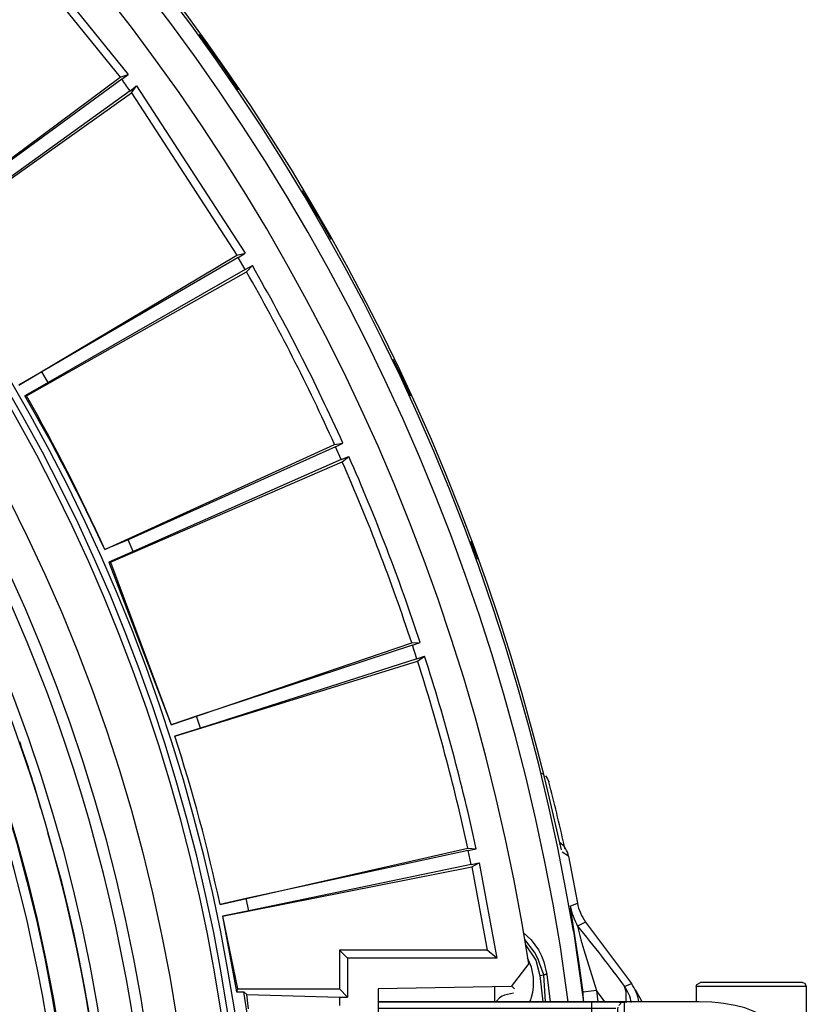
# Model space of a CAD drawing. Header units: millimetres. Extents: x -563 to -60, y -163 to 550.
# Tile 37 of 40: x -171 to -111, y 73 to 149. Entities that reach past the tile are written whole.
import ezdxf

# ---------------------------------------------------------------- set-up
doc = ezdxf.new("R2010")
doc.units = ezdxf.units.MM

# ---------------------------------------------------------------- blocks, each defined once
blk = doc.blocks.new('Rueckteil__9', base_point=(-447.893, -152.204))
at = {"color": 7, "linetype": 'Continuous'}
for p, q in [((-157.48, 147.836), (-155.878, 145.687)), ((-157.48, 147.836), (-156.054, 145.92)), ((-156.054, 145.92), (-155.878, 145.687)), ((-155.878, 145.687), (-154.432, 143.568)), ((-155.878, 145.687), (-154.432, 143.568)), ((-149.515, 135.756), (-148.194, 133.627)), ((-149.515, 135.756), (-148.359, 133.889)), ((-148.359, 133.889), (-148.194, 133.627)), ((-148.194, 133.627), (-147.3, 132.039)), ((-148.194, 133.627), (-147.3, 132.039)), ((-142.513, 122.758), (-141.591, 120.942)), ((-142.513, 122.758), (-141.741, 121.233)), ((-141.741, 121.233), (-141.591, 120.942)), ((-141.591, 120.942), (-141.131, 119.931)), ((-141.591, 120.942), (-141.131, 119.931)), ((-136.516, 108.714), (-136.119, 107.731)), ((-136.461, 108.572), (-136.25, 108.049)), ((-136.25, 108.049), (-136.119, 107.731)), ((-136.119, 107.731), (-135.977, 107.333)), ((-136.119, 107.731), (-135.977, 107.333))]:
    blk.add_line(p, q, dxfattribs=at)
blk = doc.blocks.new('Rueckteil-kpl___10', base_point=(-447.893, -152.204))
blk.add_blockref('Rueckteil__9', (-447.893, -152.204))
blk = doc.blocks.new('Griff__11', base_point=(-456.964, 29.225))
at = {"color": 7, "linetype": 'Continuous'}
for p, q in [((-131.053, 90.812), (-130.855, 90.705)), ((-130.725, 90.597), (-130.556, 90.378)), ((-130.556, 90.378), (-130.453, 90.128)), ((-129.24, 85.114), (-129.276, 85.281)), ((-129.204, 84.929), (-129.24, 85.114)), ((-123.804, 74.077), (-123.659, 73.883)), ((-123.659, 73.883), (-123.294, 73.24))]:
    blk.add_line(p, q, dxfattribs=at)
at = {"color": 1, "linetype": 'Continuous'}
blk.add_line((-129.276, 85.281), (-129.568, 85.326), dxfattribs=at)
at = {"color": 7, "linetype": 'Continuous'}
blk.add_open_spline([(-129.276, 85.281), (-129.464, 86.096), (-129.838, 87.716), (-130.249, 89.327), (-130.453, 90.128)], degree=3, knots=[0, 0, 0, 0, 2.509423, 4.9881, 4.9881, 4.9881, 4.9881], dxfattribs=at)
blk = doc.blocks.new('Stufenlinse__18', base_point=(-427.129, -85.347))
at = {"color": 1, "linetype": 'Continuous'}
for p, q in [((-169.67, 88.069), (-170.143, 89.734)), ((-168.06, 82.411), (-169.14, 86.207))]:
    blk.add_line(p, q, dxfattribs=at)
at = {"color": 7, "linetype": 'Continuous'}
blk.add_circle((-290.129, 51.653), 132.472, dxfattribs=at)
at = {"color": 1, "linetype": 'Continuous'}
for radius in [123.328, 123.263]:
    blk.add_circle((-290.129, 51.653), radius, dxfattribs=at)
for centre, radius, start, end in [((-290.129, 51.653), 130.01, 315, 135), ((-290.129, 51.653), 130.01, 315, 135), ((-290.129, 51.653), 126.604, 315, 135), ((-290.129, 51.653), 126.604, 315, 135), ((-290.106, 51.63), 119.955, 315, 135), ((-290.129, 51.653), 119.227, 315, 135), ((-290.129, 51.653), 125.852, 315, 68.47826), ((-290.129, 51.653), 129.164, 225, 45), ((-290.129, 51.653), 129.164, 225, 45), ((-290.129, 51.653), 135.963, 318.91164, 41.08836), ((-290.129, 51.653), 136.456, 318.91164, 41.08836), ((-290.129, 51.653), 122.572, 225, 45), ((-290.129, 51.653), 122.572, 225, 45), ((-290.129, 51.675), 119.243, 314.99224, 44.99224), ((-290.129, 51.652), 125.884, 17.60876, 19.28578), ((-290.12, 51.684), 125.868, 314.9869, 14.12976)]:
    blk.add_arc(centre, radius, start, end, dxfattribs=at)
at = {"color": 7, "linetype": 'Continuous'}
blk.add_arc((-290.129, 51.653), 137, 319.00569, 40.99431, dxfattribs=at)
blk = doc.blocks.new('Kalibbriereinheit__19', base_point=(-427.129, -85.347))
blk.add_blockref('Stufenlinse__18', (-427.129, -85.347))
blk = doc.blocks.new('Elektronikeinheit_kpl___20', base_point=(-427.129, -85.347))
blk.add_blockref('Kalibbriereinheit__19', (-427.129, -85.347))
blk = doc.blocks.new('Frontteil__27', base_point=(-456.747, -152.348))
at = {"color": 7, "linetype": 'Continuous'}
for p, q in [((-131.333, 92.588), (-131.711, 94.024)), ((-130.801, 90.489), (-131.333, 92.588)), ((-130.412, 88.889), (-130.801, 90.489)), ((-129.61, 85.443), (-130.412, 88.889)), ((-129.481, 84.901), (-129.61, 85.443)), ((-128.945, 84.391), (-128.254, 80.786)), ((-127.618, 79.317), (-124.08, 74.562)), ((-132.266, 77.564), (-131.472, 76.375)), ((-131.472, 76.375), (-131.163, 75.201)), ((-131.163, 75.201), (-130.911, 73.153))]:
    blk.add_line(p, q, dxfattribs=at)
at = {"color": 1, "linetype": 'Continuous'}
for p, q in [((-128.945, 84.391), (-129.425, 84.708)), ((-128.81, 80.549), (-128.254, 80.786)), ((-128.693, 79.768), (-128.793, 80.396)), ((-128.118, 76.125), (-128.693, 79.768)), ((-127.618, 79.317), (-128.239, 78.999)), ((-132.435, 78.518), (-131.825, 77.95)), ((-128.563, 78.613), (-127.781, 73.153)), ((-128.239, 78.999), (-128.127, 78.488)), ((-128.127, 78.488), (-128.068, 78.271)), ((-131.553, 76.989), (-132.307, 77.976)), ((-131.825, 77.95), (-131.255, 77.159)), ((-128.068, 78.271), (-127.978, 77.953)), ((-127.978, 77.953), (-127.75, 77.182)), ((-131.289, 76.451), (-131.553, 76.989)), ((-131.255, 77.159), (-131.024, 76.71)), ((-128.971, 73.153), (-129.568, 77.41)), ((-127.75, 77.182), (-126.784, 74.044)), ((-131.173, 76.138), (-131.289, 76.451)), ((-130.84, 75.242), (-131.173, 76.138)), ((-131.024, 76.71), (-130.84, 76.24)), ((-130.84, 76.24), (-130.621, 75.269)), ((-127.799, 73.905), (-128.118, 76.125)), ((-130.621, 75.269), (-130.361, 73.153)), ((-131.163, 75.201), (-130.84, 75.242)), ((-130.712, 73.153), (-130.84, 75.242)), ((-124.62, 74.344), (-124.08, 74.562)), ((-126.784, 74.044), (-127.799, 73.905)), ((-127.781, 73.153), (-127.799, 73.905)), ((-126.272, 73.349), (-126.784, 74.044)), ((-126.784, 74.044), (-126.67, 73.153)), ((-124.495, 73.937), (-124.62, 74.344)), ((-124.478, 73.238), (-124.495, 73.937)), ((-126.127, 73.153), (-126.272, 73.349)), ((-124.487, 73.07), (-124.478, 73.238))]:
    blk.add_line(p, q, dxfattribs=at)
for radius, start, end in [(163.8, 9.47368, 80.52632), (162.615, 9.11393, 82.02532)]:
    blk.add_arc((-290.129, 51.653), radius, start, end, dxfattribs=at)
at = {"color": 7, "linetype": 'Continuous'}
for centre, radius, start, end in [((-290.129, 51.653), 163.987, 14.97408, 80.52631), ((-130.465, 84.167), 1.536, 8.39362, 56.19361), ((-124.817, 81.403), 3.492, 190.17353, 216.68421), ((-126.479, 72.774), 2.993, 7.31744, 36.69127)]:
    blk.add_arc(centre, radius, start, end, dxfattribs=at)
at = {"color": 1, "linetype": 'Continuous'}
for points, knots in [([(-128.81, 80.549), (-128.744, 80.284), (-128.61, 79.747), (-128.364, 79.251), (-128.239, 78.999)], [0, 0, 0, 0, 0.814488, 1.655829, 1.655829, 1.655829, 1.655829]), ([(-128.239, 78.999), (-127.621, 78.234), (-126.386, 76.705), (-125.209, 75.131), (-124.62, 74.344)], [0, 0, 0, 0, 2.948977, 5.896623, 5.896623, 5.896623, 5.896623]), ([(-130.621, 75.269), (-130.625, 75.268), (-130.662, 75.264), (-130.73, 75.255), (-130.799, 75.247), (-130.835, 75.242), (-130.84, 75.242)], [0, 0, 0, 0, 0.0138205, 0.1105643, 0.207308, 0.2211285, 0.2211285, 0.2211285, 0.2211285]), ([(-124.075, 73.086), (-124.129, 73.312), (-124.238, 73.762), (-124.493, 74.15), (-124.62, 74.344)], [0, 0, 0, 0, 0.690054, 1.380109, 1.380109, 1.380109, 1.380109])]:
    blk.add_open_spline(points, degree=3, knots=knots, dxfattribs=at)
blk = doc.blocks.new('Blechschraube_ISO14585-ST4_2X22-TX20-P-P2R-UKVZ__28', base_point=(-134.498, 73.139))
at = {"color": 7, "linetype": 'Continuous'}
for p, q in [((-133.192, 73.83), (-133.884, 73.663)), ((-133.321, 74.375), (-133.103, 74.17)), ((-134.272, 73.472), (-134.498, 73.218)), ((-134.053, 73.605), (-134.272, 73.472)), ((-133.884, 73.663), (-134.053, 73.605))]:
    blk.add_line(p, q, dxfattribs=at)
for start, end in [(343.39064, 28.39066), (337.7658, 343.39087)]:
    blk.add_arc((-135.629, 74.653), 4, start, end, dxfattribs=at)
blk = doc.blocks.new('Klaue_2__50', base_point=(-143.629, 30.153))
at = {"color": 7, "linetype": 'Continuous'}
for p, q in [((-118.854, 73.153), (-143.629, 73.153)), ((-117.877, 73.125), (-118.854, 73.153)), ((-117.38, 73.086), (-117.877, 73.125)), ((-116.973, 73.041), (-117.38, 73.086)), ((-116.075, 72.884), (-116.973, 73.041)), ((-125.129, 72.611), (-125.11, 72.749)), ((-125.129, 71.752), (-125.129, 72.611)), ((-114.302, 72.249), (-114.499, 72.361)), ((-114.035, 72.097), (-114.302, 72.249)), ((-125.129, 71.06), (-125.129, 71.752)), ((-113.205, 71.607), (-114.035, 72.097)), ((-112.771, 71.234), (-113.205, 71.607)), ((-133.61, 70.78), (-133.829, 70.687)), ((-133.329, 70.799), (-127.129, 70.799)), ((-126.636, 70.821), (-127.129, 70.799)), ((-126.394, 70.823), (-126.636, 70.821)), ((-126.013, 70.863), (-126.164, 70.842)), ((-125.56, 70.934), (-126.013, 70.863)), ((-125.368, 70.975), (-125.56, 70.934)), ((-125.129, 71.06), (-125.368, 70.975)), ((-134.329, 68.465), (-134.314, 70.317)), ((-111.538, 69.197), (-111.713, 69.608)), ((-111.264, 68.334), (-111.538, 69.197)), ((-134.329, 68.465), (-134.31, 68.597)), ((-134.329, 34.84), (-134.329, 68.465)), ((-117.829, 67.514), (-117.808, 67.652)), ((-111.264, 68.334), (-111.134, 67.658)), ((-111.134, 67.658), (-111.264, 68.334)), ((-111.134, 67.658), (-111.044, 66.734)), ((-111.044, 66.734), (-111.134, 67.658)), ((-117.761, 65.978), (-117.829, 67.514)), ((-111.044, 66.734), (-111.031, 66.347)), ((-111.031, 66.347), (-111.044, 66.734)), ((-111.029, 66.117), (-111.031, 66.347)), ((-125.555, 65.474), (-125.407, 65.506)), ((-125.407, 65.506), (-125.129, 65.506)), ((-119.829, 65.544), (-125.129, 65.506)), ((-119.092, 65.556), (-119.829, 65.544)), ((-117.961, 66.008), (-118.264, 65.82)), ((-111.029, 66.117), (-111.029, 37.188)), ((-126.129, 64.835), (-126.108, 64.968)), ((-126.129, 64.055), (-126.129, 64.835)), ((-125.925, 65.268), (-125.774, 65.275)), ((-126.108, 64.187), (-126.129, 64.055)), ((-126.129, 39.251), (-126.129, 64.055)), ((-126.129, 39.251), (-126.108, 39.118)), ((-126.129, 38.471), (-126.129, 39.251)), ((-126.108, 38.337), (-126.129, 38.471)), ((-125.382, 37.787), (-125.129, 37.8)), ((-119.829, 37.761), (-125.129, 37.8)), ((-119.092, 37.749), (-119.33, 37.776)), ((-118.708, 37.65), (-118.863, 37.711)), ((-118.439, 37.61), (-118.708, 37.65)), ((-118.068, 37.48), (-118.259, 37.499)), ((-117.829, 35.791), (-117.761, 37.327)), ((-117.761, 37.327), (-117.808, 37.127)), ((-111.043, 36.574), (-111.119, 35.745)), ((-111.119, 35.745), (-111.043, 36.574)), ((-111.03, 36.974), (-111.043, 36.574)), ((-111.043, 36.574), (-111.03, 36.974)), ((-111.03, 36.974), (-111.029, 37.188)), ((-117.915, 35.641), (-117.829, 35.791)), ((-111.119, 35.745), (-111.26, 34.98)), ((-111.26, 34.98), (-111.119, 35.745)), ((-134.329, 34.84), (-134.31, 34.708)), ((-134.329, 33.106), (-134.329, 34.84)), ((-111.531, 34.125), (-111.314, 34.838)), ((-133.747, 32.557), (-133.477, 32.511)), ((-133.329, 32.506), (-127.129, 32.506)), ((-127.129, 32.506), (-126.628, 32.483)), ((-126.628, 32.483), (-126.393, 32.481)), ((-126.162, 32.463), (-126.013, 32.441)), ((-126.013, 32.441), (-125.554, 32.37)), ((-125.554, 32.37), (-125.369, 32.33)), ((-125.369, 32.33), (-125.18, 32.256)), ((-125.129, 30.694), (-125.129, 32.476)), ((-113.635, 31.415), (-112.772, 32.072)), ((-114.304, 31.056), (-113.893, 31.25)), ((-113.893, 31.25), (-113.635, 31.415)), ((-125.129, 30.694), (-125.11, 30.556)), ((-117.069, 30.253), (-116.134, 30.409)), ((-114.461, 30.963), (-114.304, 31.056)), ((-118.854, 30.153), (-143.629, 30.153)), ((-118.854, 30.153), (-117.877, 30.181)), ((-117.877, 30.181), (-117.364, 30.221)), ((-117.364, 30.221), (-117.069, 30.253))]:
    blk.add_line(p, q, dxfattribs=at)
at = {"color": 1, "linetype": 'Continuous'}
for p, q in [((-143.629, 73.153), (-127.129, 73.152)), ((-127.129, 73.152), (-125.049, 73.142)), ((-127.129, 72.652), (-127.129, 73.152)), ((-125.049, 73.142), (-124.819, 73.134)), ((-125.048, 72.885), (-124.819, 73.134)), ((-124.819, 73.134), (-124.629, 73.111)), ((-124.629, 73.111), (-124.629, 71.32)), ((-127.129, 72.652), (-143.629, 72.652)), ((-127.129, 70.799), (-127.129, 72.652)), ((-125.954, 72.649), (-127.129, 72.652)), ((-125.466, 72.642), (-125.954, 72.649)), ((-125.281, 72.634), (-125.466, 72.642)), ((-115.327, 72.681), (-116.075, 72.884)), ((-114.683, 72.435), (-115.327, 72.681)), ((-114.302, 72.249), (-114.683, 72.435)), ((-114.035, 72.097), (-114.302, 72.249)), ((-113.505, 71.724), (-114.035, 72.097)), ((-112.526, 70.646), (-113.505, 71.724)), ((-133.61, 70.78), (-133.829, 70.687)), ((-133.829, 70.687), (-133.829, 68.944)), ((-133.329, 70.799), (-133.476, 70.794)), ((-127.129, 70.799), (-133.329, 70.799)), ((-126.394, 70.823), (-127.129, 70.799)), ((-126.164, 70.842), (-126.394, 70.823)), ((-125.728, 70.893), (-126.164, 70.842)), ((-125.129, 71.06), (-125.728, 70.893)), ((-124.937, 71.221), (-125.129, 71.06)), ((-124.629, 71.32), (-124.737, 71.177)), ((-112.25, 70.17), (-112.526, 70.646)), ((-111.972, 69.523), (-112.25, 70.17)), ((-111.763, 68.813), (-111.972, 69.523)), ((-134.162, 68.382), (-134.329, 68.465)), ((-134.248, 68.727), (-134.103, 68.866)), ((-133.967, 68.926), (-133.829, 68.944)), ((-133.829, 68.944), (-133.612, 68.819)), ((-133.478, 68.799), (-133.329, 68.792)), ((-133.329, 68.312), (-133.329, 68.792)), ((-133.329, 68.792), (-119.829, 68.792)), ((-119.829, 68.792), (-119.829, 68.314)), ((-119.457, 68.783), (-119.829, 68.792)), ((-119.099, 68.755), (-119.457, 68.783)), ((-118.871, 68.727), (-119.099, 68.755)), ((-118.447, 68.651), (-118.871, 68.727)), ((-118.075, 68.551), (-118.447, 68.651)), ((-117.765, 68.431), (-118.075, 68.551)), ((-117.531, 68.295), (-117.765, 68.431)), ((-111.653, 68.258), (-111.763, 68.813)), ((-133.887, 68.34), (-134.162, 68.382)), ((-133.622, 68.321), (-133.887, 68.34)), ((-133.329, 68.312), (-133.622, 68.321)), ((-119.829, 68.314), (-133.329, 68.312)), ((-133.329, 68.312), (-133.329, 34.991)), ((-119.829, 68.314), (-119.829, 65.544)), ((-119.829, 68.314), (-119.211, 68.154)), ((-119.211, 68.154), (-119.064, 68.114)), ((-119.064, 68.114), (-118.718, 68.014)), ((-118.718, 68.014), (-118.415, 67.914)), ((-118.415, 67.914), (-118.211, 67.834)), ((-118.211, 67.834), (-117.981, 67.714)), ((-117.607, 67.909), (-117.474, 67.968)), ((-117.474, 67.968), (-117.329, 67.989)), ((-117.329, 67.989), (-117.381, 68.146)), ((-117.329, 66.509), (-117.329, 67.989)), ((-111.621, 68.04), (-111.653, 68.258)), ((-111.544, 67.205), (-111.621, 68.04)), ((-111.531, 66.813), (-111.544, 67.205)), ((-117.761, 65.978), (-117.528, 66.147)), ((-117.528, 66.147), (-117.329, 66.509)), ((-117.329, 66.509), (-117.474, 66.489)), ((-111.582, 65.343), (-111.532, 66.306)), ((-111.532, 66.306), (-111.531, 66.813)), ((-119.829, 65.544), (-125.129, 65.506)), ((-119.829, 65.544), (-119.452, 65.519)), ((-119.452, 65.519), (-119.092, 65.556)), ((-119.092, 65.556), (-118.863, 65.594)), ((-118.863, 65.594), (-118.439, 65.695)), ((-118.439, 65.695), (-118.068, 65.825)), ((-118.068, 65.825), (-117.761, 65.978)), ((-111.032, 65.84), (-111.082, 64.883)), ((-111.029, 66.117), (-111.032, 65.84)), ((-125.774, 65.275), (-125.629, 65.295)), ((-125.629, 64.511), (-125.629, 65.295)), ((-112.677, 64.481), (-112.006, 64.779)), ((-112.006, 64.779), (-111.784, 64.958)), ((-111.666, 65.104), (-111.582, 65.343)), ((-111.082, 64.883), (-111.229, 64.589)), ((-111.082, 64.883), (-111.082, 38.423)), ((-125.836, 63.942), (-125.685, 63.914)), ((-125.629, 64.511), (-125.774, 64.492)), ((-125.685, 63.914), (-125.512, 63.886)), ((-125.512, 63.886), (-125.129, 63.83)), ((-114.081, 64.286), (-125.129, 64.286)), ((-125.129, 63.83), (-125.129, 64.286)), ((-114.081, 64.286), (-113.34, 64.337)), ((-114.081, 63.83), (-114.081, 64.286)), ((-113.204, 63.88), (-113.67, 63.841)), ((-113.34, 64.337), (-113.109, 64.375)), ((-112.884, 63.924), (-113.204, 63.88)), ((-113.109, 64.375), (-112.677, 64.481)), ((-112.413, 64.02), (-112.884, 63.924)), ((-112.187, 64.082), (-112.413, 64.02)), ((-111.954, 64.16), (-112.187, 64.082)), ((-111.602, 64.316), (-111.954, 64.16)), ((-111.229, 64.589), (-111.602, 64.316)), ((-125.129, 39.475), (-125.129, 63.83)), ((-114.081, 63.83), (-125.129, 63.83)), ((-113.67, 63.841), (-114.081, 63.83)), ((-114.081, 39.475), (-114.081, 63.83)), ((-125.685, 39.391), (-125.836, 39.363)), ((-125.774, 38.813), (-125.629, 38.794)), ((-125.512, 39.419), (-125.685, 39.391)), ((-125.629, 38.01), (-125.629, 38.794)), ((-125.129, 39.475), (-125.512, 39.419)), ((-114.081, 39.475), (-125.129, 39.475)), ((-125.129, 39.019), (-125.129, 39.475)), ((-114.081, 39.019), (-125.129, 39.019)), ((-114.081, 39.475), (-113.67, 39.464)), ((-114.081, 39.475), (-114.081, 39.019)), ((-113.581, 38.996), (-114.081, 39.019)), ((-113.67, 39.464), (-113.482, 39.452)), ((-113.339, 38.968), (-113.581, 38.996)), ((-113.482, 39.452), (-113.202, 39.425)), ((-113.107, 38.93), (-113.339, 38.968)), ((-113.202, 39.425), (-112.913, 39.386)), ((-112.004, 38.525), (-113.107, 38.93)), ((-112.913, 39.386), (-112.411, 39.285)), ((-112.411, 39.285), (-112.187, 39.224)), ((-112.187, 39.224), (-111.965, 39.15)), ((-111.965, 39.15), (-111.629, 39.004)), ((-111.629, 39.004), (-111.324, 38.806)), ((-111.324, 38.806), (-111.082, 38.423)), ((-111.782, 38.347), (-112.004, 38.525)), ((-111.582, 37.962), (-111.666, 38.201)), ((-111.082, 38.423), (-111.032, 37.466)), ((-119.829, 37.761), (-125.129, 37.8)), ((-119.33, 37.776), (-119.829, 37.761)), ((-119.829, 37.761), (-119.829, 34.991)), ((-119.092, 37.749), (-119.33, 37.776)), ((-118.863, 37.711), (-119.092, 37.749)), ((-118.439, 37.61), (-118.863, 37.711)), ((-118.068, 37.48), (-118.439, 37.61)), ((-117.761, 37.327), (-118.068, 37.48)), ((-117.491, 37.123), (-117.761, 37.327)), ((-111.532, 37), (-111.582, 37.962)), ((-111.032, 37.466), (-111.029, 37.188)), ((-117.607, 36.874), (-117.474, 36.816)), ((-117.474, 36.816), (-117.329, 36.796)), ((-117.329, 36.796), (-117.381, 36.979)), ((-117.329, 35.317), (-117.329, 36.796)), ((-111.543, 36.103), (-111.53, 36.508)), ((-111.53, 36.508), (-111.532, 37)), ((-117.829, 35.791), (-117.915, 35.641)), ((-111.627, 35.207), (-111.543, 36.103)), ((-134.161, 34.923), (-133.887, 34.965)), ((-133.887, 34.965), (-133.622, 34.984)), ((-133.622, 34.984), (-133.329, 34.991)), ((-133.329, 34.991), (-133.329, 34.513)), ((-133.329, 34.991), (-119.829, 34.991)), ((-119.249, 35.141), (-119.829, 34.991)), ((-119.829, 34.991), (-119.829, 34.513)), ((-119.064, 35.191), (-119.249, 35.141)), ((-118.654, 35.311), (-119.064, 35.191)), ((-118.415, 35.391), (-118.654, 35.311)), ((-118.166, 35.491), (-118.415, 35.391)), ((-117.915, 35.641), (-118.166, 35.491)), ((-117.765, 34.874), (-117.531, 35.01)), ((-117.531, 35.01), (-117.329, 35.317)), ((-117.329, 35.317), (-117.474, 35.337)), ((-111.771, 34.453), (-111.652, 35.046)), ((-111.652, 35.046), (-111.627, 35.207)), ((-134.329, 34.84), (-134.161, 34.923)), ((-134.248, 34.578), (-134.103, 34.439)), ((-133.967, 34.379), (-133.748, 34.444)), ((-133.612, 34.486), (-133.748, 34.444)), ((-133.748, 34.444), (-133.747, 32.557)), ((-133.329, 34.513), (-133.478, 34.506)), ((-119.829, 34.513), (-133.329, 34.513)), ((-119.829, 34.513), (-119.457, 34.523)), ((-119.457, 34.523), (-119.099, 34.55)), ((-119.099, 34.55), (-118.871, 34.578)), ((-118.871, 34.578), (-118.447, 34.654)), ((-118.447, 34.654), (-118.075, 34.754)), ((-118.075, 34.754), (-117.765, 34.874)), ((-111.966, 33.796), (-111.771, 34.453)), ((-112.252, 33.13), (-111.966, 33.796)), ((-112.583, 32.573), (-112.252, 33.13)), ((-133.747, 32.557), (-133.61, 32.526)), ((-133.477, 32.511), (-133.329, 32.506)), ((-133.329, 32.506), (-127.129, 32.506)), ((-127.129, 32.506), (-126.393, 32.481)), ((-127.129, 30.653), (-127.129, 32.506)), ((-126.393, 32.481), (-126.162, 32.463)), ((-126.162, 32.463), (-125.727, 32.411)), ((-125.727, 32.411), (-125.043, 32.264)), ((-125.043, 32.264), (-124.816, 32.175)), ((-124.816, 32.175), (-124.629, 31.985)), ((-124.629, 31.985), (-124.629, 30.194)), ((-113.484, 31.598), (-112.583, 32.573)), ((-114.304, 31.056), (-114.042, 31.205)), ((-114.042, 31.205), (-113.484, 31.598)), ((-143.629, 30.653), (-127.129, 30.653)), ((-127.129, 30.653), (-125.954, 30.656)), ((-127.129, 30.653), (-127.129, 30.153)), ((-125.954, 30.656), (-125.512, 30.662)), ((-125.512, 30.662), (-125.284, 30.671)), ((-125.048, 30.42), (-124.903, 30.275)), ((-116.134, 30.409), (-115.368, 30.612)), ((-115.368, 30.612), (-114.67, 30.877)), ((-114.67, 30.877), (-114.304, 31.056)), ((-127.129, 30.153), (-143.629, 30.153)), ((-125.738, 30.156), (-127.129, 30.153)), ((-125.051, 30.164), (-125.738, 30.156)), ((-124.903, 30.275), (-125.051, 30.164)), ((-124.767, 30.213), (-124.629, 30.194))]:
    blk.add_line(p, q, dxfattribs=at)
for points, knots in [([(-133.829, 70.687), (-133.87, 70.678), (-133.976, 70.657), (-134.12, 70.608), (-134.251, 70.484), (-134.29, 70.382), (-134.314, 70.317)], [0, 0, 0, 0, 0.1237471, 0.3256641, 0.446985, 0.6502386, 0.6502386, 0.6502386, 0.6502386]), ([(-124.629, 71.32), (-124.651, 71.318), (-124.694, 71.312), (-124.773, 71.312), (-124.848, 71.261), (-124.908, 71.235), (-124.937, 71.221)], [0, 0, 0, 0, 0.0658947, 0.1317893, 0.2301879, 0.3285865, 0.3285865, 0.3285865, 0.3285865]), ([(-111.082, 64.883), (-111.088, 64.912), (-111.103, 64.99), (-111.136, 65.096), (-111.207, 65.194), (-111.323, 65.266), (-111.452, 65.32), (-111.549, 65.338), (-111.582, 65.343)], [0, 0, 0, 0, 0.0900591, 0.2395551, 0.326494, 0.4477013, 0.6416187, 0.7432463, 0.7432463, 0.7432463, 0.7432463]), ([(-111.582, 37.962), (-111.55, 37.967), (-111.466, 37.98), (-111.353, 38.01), (-111.247, 38.075), (-111.167, 38.181), (-111.108, 38.301), (-111.089, 38.392), (-111.082, 38.423)], [0, 0, 0, 0, 0.097089, 0.2565146, 0.3459879, 0.4646412, 0.6482331, 0.7426867, 0.7426867, 0.7426867, 0.7426867]), ([(-134.294, 32.927), (-134.274, 32.896), (-134.222, 32.815), (-134.132, 32.706), (-133.959, 32.619), (-133.833, 32.582), (-133.747, 32.557)], [0, 0, 0, 0, 0.1096537, 0.2903613, 0.4132859, 0.6835486, 0.6835486, 0.6835486, 0.6835486]), ([(-125.043, 32.264), (-125.032, 32.238), (-125.001, 32.166), (-124.913, 32.048), (-124.761, 32.01), (-124.665, 31.992), (-124.629, 31.985)], [0, 0, 0, 0, 0.0843309, 0.2373882, 0.4200062, 0.5314144, 0.5314144, 0.5314144, 0.5314144])]:
    blk.add_open_spline(points, degree=3, knots=knots, dxfattribs=at)
at = {"color": 7, "linetype": 'Continuous'}
blk.add_open_spline([(-134.329, 33.106), (-134.328, 33.099), (-134.316, 33.039), (-134.304, 32.979), (-134.294, 32.927)], degree=3, knots=[0, 0, 0, 0, 0.0229076, 0.1832606, 0.1832606, 0.1832606, 0.1832606], dxfattribs=at)
blk = doc.blocks.new('Linsengehaeuse__55', base_point=(-448.248, -106.466))
at = {"color": 7, "linetype": 'Continuous'}
for p, q in [((-172.618, 156.714), (-162.932, 144.752)), ((-172.964, 156.158), (-163.548, 144.53)), ((-179.204, 132.905), (-163.548, 144.53)), ((-163.548, 144.53), (-162.932, 144.752)), ((-163.436, 144.378), (-162.932, 144.752)), ((-163.436, 144.378), (-177.601, 134.011)), ((-162.792, 143.491), (-162.28, 143.855)), ((-162.682, 143.338), (-162.28, 143.855)), ((-162.28, 143.855), (-153.897, 130.947)), ((-178.576, 132.04), (-162.682, 143.338)), ((-162.792, 143.491), (-177.028, 133.223)), ((-162.682, 143.338), (-154.533, 130.79)), ((-171.382, 120.749), (-154.533, 130.79)), ((-154.533, 130.79), (-153.897, 130.947)), ((-154.438, 130.627), (-153.897, 130.947)), ((-154.438, 130.627), (-169.608, 121.797)), ((-153.89, 129.678), (-154.438, 130.627)), ((-153.89, 129.678), (-153.343, 129.986)), ((-153.796, 129.514), (-153.343, 129.986)), ((-170.784, 119.939), (-153.796, 129.514)), ((-153.89, 129.678), (-169.122, 120.954)), ((-169.608, 121.797), (-171.382, 120.749)), ((-169.122, 120.954), (-169.608, 121.797)), ((-169.122, 120.954), (-170.917, 119.942)), ((-170.917, 119.942), (-170.784, 119.939)), ((-164.735, 108.067), (-147.004, 116.182)), ((-146.926, 116.011), (-162.936, 108.815)), ((-147.004, 116.182), (-146.355, 116.272)), ((-146.926, 116.011), (-146.355, 116.272)), ((-146.481, 115.009), (-146.926, 116.011)), ((-164.3, 107.09), (-146.405, 114.837)), ((-146.481, 115.009), (-162.54, 107.926)), ((-146.481, 115.009), (-145.904, 115.259)), ((-146.405, 114.837), (-145.904, 115.259)), ((-162.936, 108.815), (-164.735, 108.067)), ((-162.54, 107.926), (-162.936, 108.815)), ((-162.54, 107.926), (-164.432, 107.107)), ((-164.432, 107.107), (-159.611, 94.55)), ((-164.432, 107.107), (-164.3, 107.09)), ((-164.3, 107.09), (-159.611, 94.55)), ((-159.611, 94.55), (-141.043, 100.868)), ((-140.984, 100.689), (-157.658, 95.207)), ((-141.043, 100.868), (-140.388, 100.89)), ((-140.984, 100.689), (-140.388, 100.89)), ((-140.645, 99.647), (-140.984, 100.689)), ((-140.645, 99.647), (-157.357, 94.281)), ((-140.645, 99.647), (-140.045, 99.835)), ((-140.587, 99.467), (-140.045, 99.835)), ((-159.324, 93.664), (-140.587, 99.467)), ((-157.658, 95.207), (-159.611, 94.55)), ((-157.357, 94.281), (-157.658, 95.207)), ((-157.357, 94.281), (-159.324, 93.664)), ((-155.842, 80.672), (-136.715, 85.015)), ((-136.675, 84.831), (-153.831, 81.121)), ((-136.715, 85.015), (-136.062, 84.968)), ((-136.675, 84.831), (-136.062, 84.968)), ((-136.447, 83.758), (-136.675, 84.831)), ((-136.447, 83.758), (-153.629, 80.169)), ((-136.447, 83.758), (-135.831, 83.883)), ((-136.409, 83.574), (-135.831, 83.883)), ((-135.831, 83.883), (-134.475, 76.524)), ((-155.649, 79.761), (-136.409, 83.574)), ((-136.409, 83.574), (-135.214, 77.153)), ((-153.831, 81.121), (-155.842, 80.672)), ((-153.629, 80.169), (-153.831, 81.121)), ((-153.629, 80.169), (-155.649, 79.761)), ((-155.649, 79.761), (-154.56, 73.926)), ((-155.649, 79.761), (-154.483, 74.153)), ((-146.001, 76.524), (-146.629, 77.153)), ((-135.214, 77.153), (-146.629, 77.153)), ((-146.629, 77.153), (-146.629, 74.153)), ((-134.475, 76.524), (-135.214, 77.153)), ((-134.475, 76.524), (-146.001, 76.524)), ((-146.001, 76.524), (-146.001, 73.524)), ((-132.011, 76.119), (-133.353, 74.332)), ((-154.483, 74.153), (-154.56, 73.926)), ((-154.56, 73.926), (-154.009, 73.926)), ((-154.483, 74.153), (-146.629, 74.153)), ((-154.009, 73.926), (-153.785, 73.735)), ((-153.785, 73.735), (-146.629, 73.524)), ((-153.642, 72.618), (-153.785, 73.735)), ((-146.629, 74.153), (-146.001, 73.524)), ((-133.353, 74.332), (-143.629, 74.153)), ((-143.629, 74.153), (-143.629, 29.153)), ((-134.629, 73.153), (-134.629, 74.31)), ((-146.629, 73.524), (-146.629, 72.862)), ((-146.629, 73.524), (-146.001, 73.524))]:
    blk.add_line(p, q, dxfattribs=at)
for centre, radius, start, end in [((-290.129, 51.653), 160, 8.79581, 81.20419), ((-290.129, 51.653), 157, 35.8, 36.2), ((-290.129, 51.653), 157.628, 24.20157, 29.79843), ((-290.129, 51.653), 157, 24.26879, 29.73121), ((-289.596, 50.617), 137.443, 24.70764, 30.29094), ((-290.129, 51.653), 137.5, 24.2228, 29.7772), ((-290.129, 51.653), 157, 18.26879, 23.73121), ((-290.129, 51.653), 157.628, 18.20157, 23.79843), ((-290.129, 51.653), 157.628, 12.20157, 17.79843), ((-290.129, 51.653), 157, 12.26879, 17.73121), ((-290.129, 51.653), 137.387, 12.1941, 17.8059), ((-290.129, 51.653), 137.387, 12.1941, 17.8059), ((-290.129, 51.653), 137.93, 8.18172, 9.29277)]:
    blk.add_arc(centre, radius, start, end, dxfattribs=at)
blk = doc.blocks.new('Linsengehaeuse_kpl___59', base_point=(-469.229, -134.44))
for name, p in [('Linsengehaeuse__55', (-448.248, -106.466)), ('Klaue_2__50', (-143.629, 30.153))]:
    blk.add_blockref(name, p)
blk = doc.blocks.new('Klaue_2__78', base_point=(-143.629, 30.153))
at = {"color": 7, "linetype": 'Continuous'}
for p, q in [((-118.854, 73.153), (-143.629, 73.153)), ((-117.877, 73.125), (-118.854, 73.153)), ((-117.38, 73.086), (-117.877, 73.125)), ((-116.973, 73.041), (-117.38, 73.086)), ((-116.075, 72.884), (-116.973, 73.041)), ((-125.129, 72.611), (-125.11, 72.749)), ((-125.129, 71.752), (-125.129, 72.611)), ((-114.302, 72.249), (-114.499, 72.361)), ((-114.035, 72.097), (-114.302, 72.249)), ((-125.129, 71.06), (-125.129, 71.752)), ((-113.205, 71.607), (-114.035, 72.097)), ((-112.771, 71.234), (-113.205, 71.607)), ((-133.61, 70.78), (-133.829, 70.687)), ((-133.329, 70.799), (-127.129, 70.799)), ((-126.636, 70.821), (-127.129, 70.799)), ((-126.394, 70.823), (-126.636, 70.821)), ((-126.013, 70.863), (-126.164, 70.842)), ((-125.56, 70.934), (-126.013, 70.863)), ((-125.368, 70.975), (-125.56, 70.934)), ((-125.129, 71.06), (-125.368, 70.975)), ((-134.329, 68.465), (-134.314, 70.317)), ((-111.264, 68.334), (-111.538, 69.197)), ((-134.329, 68.465), (-134.31, 68.597)), ((-134.329, 34.84), (-134.329, 68.465)), ((-117.829, 67.514), (-117.808, 67.652)), ((-111.264, 68.334), (-111.134, 67.658)), ((-111.134, 67.658), (-111.264, 68.334)), ((-111.134, 67.658), (-111.044, 66.734)), ((-111.044, 66.734), (-111.134, 67.658)), ((-117.761, 65.978), (-117.829, 67.514)), ((-111.044, 66.734), (-111.031, 66.347)), ((-111.031, 66.347), (-111.044, 66.734)), ((-111.029, 66.117), (-111.031, 66.347)), ((-125.555, 65.474), (-125.407, 65.506)), ((-125.407, 65.506), (-125.129, 65.506)), ((-119.829, 65.544), (-125.129, 65.506)), ((-119.092, 65.556), (-119.829, 65.544)), ((-117.961, 66.008), (-118.264, 65.82)), ((-111.029, 66.117), (-111.029, 37.188)), ((-126.129, 64.835), (-126.108, 64.968)), ((-126.129, 64.055), (-126.129, 64.835)), ((-125.925, 65.268), (-125.774, 65.275)), ((-126.108, 64.187), (-126.129, 64.055)), ((-126.129, 39.251), (-126.129, 64.055)), ((-126.129, 39.251), (-126.108, 39.118)), ((-126.129, 38.471), (-126.129, 39.251)), ((-126.108, 38.337), (-126.129, 38.471)), ((-125.382, 37.787), (-125.129, 37.8)), ((-119.829, 37.761), (-125.129, 37.8)), ((-119.623, 37.797), (-119.829, 37.761)), ((-119.092, 37.749), (-119.33, 37.776)), ((-118.708, 37.65), (-118.863, 37.711)), ((-118.439, 37.61), (-118.708, 37.65)), ((-118.068, 37.48), (-118.259, 37.499)), ((-117.829, 35.791), (-117.761, 37.327)), ((-117.761, 37.327), (-117.808, 37.127)), ((-111.043, 36.574), (-111.119, 35.745)), ((-111.119, 35.745), (-111.043, 36.574)), ((-111.03, 36.974), (-111.043, 36.574)), ((-111.043, 36.574), (-111.03, 36.974)), ((-111.03, 36.974), (-111.029, 37.188)), ((-117.915, 35.641), (-117.829, 35.791)), ((-111.119, 35.745), (-111.26, 34.98)), ((-111.26, 34.98), (-111.119, 35.745)), ((-134.329, 34.84), (-134.31, 34.708)), ((-134.329, 33.106), (-134.329, 34.84)), ((-111.531, 34.125), (-111.314, 34.838)), ((-133.477, 32.511), (-133.747, 32.557)), ((-133.329, 32.506), (-127.129, 32.506)), ((-127.129, 32.506), (-126.628, 32.483)), ((-126.628, 32.483), (-126.393, 32.481)), ((-126.162, 32.463), (-126.013, 32.441)), ((-126.013, 32.441), (-125.554, 32.37)), ((-125.554, 32.37), (-125.369, 32.33)), ((-125.369, 32.33), (-125.18, 32.256)), ((-125.129, 31.553), (-125.043, 32.264)), ((-113.635, 31.415), (-112.772, 32.072)), ((-125.129, 30.694), (-125.129, 31.553)), ((-114.304, 31.056), (-113.893, 31.25)), ((-113.893, 31.25), (-113.635, 31.415)), ((-125.129, 30.694), (-125.11, 30.556)), ((-117.069, 30.253), (-116.134, 30.409)), ((-114.461, 30.963), (-114.304, 31.056)), ((-118.854, 30.153), (-143.629, 30.153)), ((-118.854, 30.153), (-117.877, 30.181)), ((-117.877, 30.181), (-117.364, 30.221)), ((-117.364, 30.221), (-117.069, 30.253))]:
    blk.add_line(p, q, dxfattribs=at)
at = {"color": 1, "linetype": 'Continuous'}
for p, q in [((-143.629, 73.153), (-127.129, 73.152)), ((-127.129, 73.152), (-125.049, 73.142)), ((-127.129, 72.652), (-127.129, 73.152)), ((-125.049, 73.142), (-124.819, 73.134)), ((-125.048, 72.885), (-124.819, 73.134)), ((-124.819, 73.134), (-124.629, 73.111)), ((-124.629, 73.111), (-124.629, 71.32)), ((-127.129, 72.652), (-143.629, 72.652)), ((-127.129, 70.799), (-127.129, 72.652)), ((-125.954, 72.649), (-127.129, 72.652)), ((-125.466, 72.642), (-125.954, 72.649)), ((-125.281, 72.634), (-125.466, 72.642)), ((-115.327, 72.681), (-116.075, 72.884)), ((-114.683, 72.435), (-115.327, 72.681)), ((-114.302, 72.249), (-114.683, 72.435)), ((-114.035, 72.097), (-114.302, 72.249)), ((-113.505, 71.724), (-114.035, 72.097)), ((-112.526, 70.646), (-113.505, 71.724)), ((-133.61, 70.78), (-133.829, 70.687)), ((-133.829, 70.687), (-133.829, 68.944)), ((-133.329, 70.799), (-133.476, 70.794)), ((-127.129, 70.799), (-133.329, 70.799)), ((-126.394, 70.823), (-127.129, 70.799)), ((-126.164, 70.842), (-126.394, 70.823)), ((-125.728, 70.893), (-126.164, 70.842)), ((-125.129, 71.06), (-125.728, 70.893)), ((-124.937, 71.221), (-125.129, 71.06)), ((-124.629, 71.32), (-124.737, 71.177)), ((-112.25, 70.17), (-112.526, 70.646)), ((-111.972, 69.523), (-112.25, 70.17)), ((-111.763, 68.813), (-111.972, 69.523)), ((-134.162, 68.382), (-134.329, 68.465)), ((-134.248, 68.727), (-134.103, 68.866)), ((-133.967, 68.926), (-133.829, 68.944)), ((-133.829, 68.944), (-133.612, 68.819)), ((-133.478, 68.799), (-133.329, 68.792)), ((-133.329, 68.312), (-133.329, 68.792)), ((-133.329, 68.792), (-119.829, 68.792)), ((-119.829, 68.792), (-119.829, 68.314)), ((-119.457, 68.783), (-119.829, 68.792)), ((-119.099, 68.755), (-119.457, 68.783)), ((-118.871, 68.727), (-119.099, 68.755)), ((-118.447, 68.651), (-118.871, 68.727)), ((-118.075, 68.551), (-118.447, 68.651)), ((-117.765, 68.431), (-118.075, 68.551)), ((-117.531, 68.295), (-117.765, 68.431)), ((-111.653, 68.258), (-111.763, 68.813)), ((-133.887, 68.34), (-134.162, 68.382)), ((-133.622, 68.321), (-133.887, 68.34)), ((-133.329, 68.312), (-133.622, 68.321)), ((-119.829, 68.314), (-133.329, 68.312)), ((-133.329, 68.312), (-133.329, 34.991)), ((-119.829, 68.314), (-119.829, 65.544)), ((-119.829, 68.314), (-119.211, 68.154)), ((-119.211, 68.154), (-119.064, 68.114)), ((-119.064, 68.114), (-118.718, 68.014)), ((-118.718, 68.014), (-118.415, 67.914)), ((-118.415, 67.914), (-118.211, 67.834)), ((-118.211, 67.834), (-117.981, 67.714)), ((-117.607, 67.909), (-117.474, 67.968)), ((-117.474, 67.968), (-117.329, 67.989)), ((-117.329, 67.989), (-117.381, 68.146)), ((-117.329, 66.509), (-117.329, 67.989)), ((-111.621, 68.04), (-111.653, 68.258)), ((-111.544, 67.205), (-111.621, 68.04)), ((-111.531, 66.813), (-111.544, 67.205)), ((-117.761, 65.978), (-117.528, 66.147)), ((-117.528, 66.147), (-117.329, 66.509)), ((-117.329, 66.509), (-117.474, 66.489)), ((-111.582, 65.343), (-111.532, 66.306)), ((-111.532, 66.306), (-111.531, 66.813)), ((-119.829, 65.544), (-125.129, 65.506)), ((-119.829, 65.544), (-119.452, 65.519)), ((-119.452, 65.519), (-119.092, 65.556)), ((-119.092, 65.556), (-118.863, 65.594)), ((-118.863, 65.594), (-118.439, 65.695)), ((-118.439, 65.695), (-118.068, 65.825)), ((-118.068, 65.825), (-117.761, 65.978)), ((-111.032, 65.84), (-111.082, 64.883)), ((-111.029, 66.117), (-111.032, 65.84)), ((-125.774, 65.275), (-125.629, 65.295)), ((-125.629, 64.511), (-125.629, 65.295)), ((-112.677, 64.481), (-112.006, 64.779)), ((-112.006, 64.779), (-111.784, 64.958)), ((-111.666, 65.104), (-111.582, 65.343)), ((-111.082, 64.883), (-111.229, 64.589)), ((-111.082, 64.883), (-111.082, 38.423)), ((-125.836, 63.942), (-125.685, 63.914)), ((-125.629, 64.511), (-125.774, 64.492)), ((-125.685, 63.914), (-125.512, 63.886)), ((-125.512, 63.886), (-125.129, 63.83)), ((-114.081, 64.286), (-125.129, 64.286)), ((-125.129, 63.83), (-125.129, 64.286)), ((-114.081, 64.286), (-113.34, 64.337)), ((-114.081, 63.83), (-114.081, 64.286)), ((-113.204, 63.88), (-113.67, 63.841)), ((-113.34, 64.337), (-113.109, 64.375)), ((-112.884, 63.924), (-113.204, 63.88)), ((-113.109, 64.375), (-112.677, 64.481)), ((-112.413, 64.02), (-112.884, 63.924)), ((-112.187, 64.082), (-112.413, 64.02)), ((-111.954, 64.16), (-112.187, 64.082)), ((-111.602, 64.316), (-111.954, 64.16)), ((-111.229, 64.589), (-111.602, 64.316)), ((-125.129, 39.475), (-125.129, 63.83)), ((-114.081, 63.83), (-125.129, 63.83)), ((-113.67, 63.841), (-114.081, 63.83)), ((-114.081, 39.475), (-114.081, 63.83)), ((-125.685, 39.391), (-125.836, 39.363)), ((-125.774, 38.813), (-125.629, 38.794)), ((-125.512, 39.419), (-125.685, 39.391)), ((-125.629, 38.01), (-125.629, 38.794)), ((-125.129, 39.475), (-125.512, 39.419)), ((-114.081, 39.475), (-125.129, 39.475)), ((-125.129, 39.019), (-125.129, 39.475)), ((-114.081, 39.019), (-125.129, 39.019)), ((-114.081, 39.475), (-113.67, 39.464)), ((-114.081, 39.475), (-114.081, 39.019)), ((-113.581, 38.996), (-114.081, 39.019)), ((-113.67, 39.464), (-113.482, 39.452)), ((-113.339, 38.968), (-113.581, 38.996)), ((-113.482, 39.452), (-113.202, 39.425)), ((-113.107, 38.93), (-113.339, 38.968)), ((-113.202, 39.425), (-112.913, 39.386)), ((-112.004, 38.525), (-113.107, 38.93)), ((-112.913, 39.386), (-112.411, 39.285)), ((-112.411, 39.285), (-112.187, 39.224)), ((-112.187, 39.224), (-111.965, 39.15)), ((-111.965, 39.15), (-111.629, 39.004)), ((-111.629, 39.004), (-111.324, 38.806)), ((-111.324, 38.806), (-111.082, 38.423)), ((-111.782, 38.347), (-112.004, 38.525)), ((-111.582, 37.962), (-111.666, 38.201)), ((-111.082, 38.423), (-111.032, 37.466)), ((-119.829, 37.761), (-125.129, 37.8)), ((-119.33, 37.776), (-119.829, 37.761)), ((-119.829, 37.761), (-119.829, 34.991)), ((-119.092, 37.749), (-119.33, 37.776)), ((-118.863, 37.711), (-119.092, 37.749)), ((-118.439, 37.61), (-118.863, 37.711)), ((-118.068, 37.48), (-118.439, 37.61)), ((-117.761, 37.327), (-118.068, 37.48)), ((-117.491, 37.123), (-117.761, 37.327)), ((-111.532, 37), (-111.582, 37.962)), ((-111.032, 37.466), (-111.029, 37.188)), ((-117.607, 36.874), (-117.474, 36.816)), ((-117.474, 36.816), (-117.329, 36.796)), ((-117.329, 36.796), (-117.381, 36.979)), ((-117.329, 35.317), (-117.329, 36.796)), ((-111.543, 36.103), (-111.53, 36.508)), ((-111.53, 36.508), (-111.532, 37)), ((-117.829, 35.791), (-117.915, 35.641)), ((-111.627, 35.207), (-111.543, 36.103)), ((-134.161, 34.923), (-133.887, 34.965)), ((-133.887, 34.965), (-133.622, 34.984)), ((-133.622, 34.984), (-133.329, 34.991)), ((-133.329, 34.991), (-133.329, 34.513)), ((-133.329, 34.991), (-119.829, 34.991)), ((-119.249, 35.141), (-119.829, 34.991)), ((-119.829, 34.991), (-119.829, 34.513)), ((-119.064, 35.191), (-119.249, 35.141)), ((-118.654, 35.311), (-119.064, 35.191)), ((-118.415, 35.391), (-118.654, 35.311)), ((-118.166, 35.491), (-118.415, 35.391)), ((-117.915, 35.641), (-118.166, 35.491)), ((-117.765, 34.874), (-117.531, 35.01)), ((-117.531, 35.01), (-117.329, 35.317)), ((-117.329, 35.317), (-117.474, 35.337)), ((-111.771, 34.453), (-111.652, 35.046)), ((-111.652, 35.046), (-111.627, 35.207)), ((-134.329, 34.84), (-134.161, 34.923)), ((-134.248, 34.578), (-134.103, 34.439)), ((-133.967, 34.379), (-133.748, 34.444)), ((-133.612, 34.486), (-133.748, 34.444)), ((-133.748, 34.444), (-133.747, 32.557)), ((-133.329, 34.513), (-133.478, 34.506)), ((-119.829, 34.513), (-133.329, 34.513)), ((-119.829, 34.513), (-119.457, 34.523)), ((-119.457, 34.523), (-119.099, 34.55)), ((-119.099, 34.55), (-118.871, 34.578)), ((-118.871, 34.578), (-118.447, 34.654)), ((-118.447, 34.654), (-118.075, 34.754)), ((-118.075, 34.754), (-117.765, 34.874)), ((-111.966, 33.796), (-111.771, 34.453)), ((-112.252, 33.13), (-111.966, 33.796)), ((-112.583, 32.573), (-112.252, 33.13)), ((-133.747, 32.557), (-133.61, 32.526)), ((-133.477, 32.511), (-133.329, 32.506)), ((-133.329, 32.506), (-127.129, 32.506)), ((-127.129, 32.506), (-126.393, 32.481)), ((-127.129, 30.653), (-127.129, 32.506)), ((-126.393, 32.481), (-126.162, 32.463)), ((-126.162, 32.463), (-125.727, 32.411)), ((-125.727, 32.411), (-125.043, 32.264)), ((-125.043, 32.264), (-124.816, 32.175)), ((-124.816, 32.175), (-124.629, 31.985)), ((-124.629, 31.985), (-124.629, 30.194)), ((-113.484, 31.598), (-112.583, 32.573)), ((-114.304, 31.056), (-114.042, 31.205)), ((-114.042, 31.205), (-113.484, 31.598)), ((-143.629, 30.653), (-127.129, 30.653)), ((-127.129, 30.653), (-125.954, 30.656)), ((-127.129, 30.653), (-127.129, 30.153)), ((-125.954, 30.656), (-125.512, 30.662)), ((-125.512, 30.662), (-125.284, 30.671)), ((-125.048, 30.42), (-124.903, 30.275)), ((-116.134, 30.409), (-115.368, 30.612)), ((-115.368, 30.612), (-114.67, 30.877)), ((-114.67, 30.877), (-114.304, 31.056)), ((-127.129, 30.153), (-143.629, 30.153)), ((-125.738, 30.156), (-127.129, 30.153)), ((-125.051, 30.164), (-125.738, 30.156)), ((-124.903, 30.275), (-125.051, 30.164)), ((-124.767, 30.213), (-124.629, 30.194))]:
    blk.add_line(p, q, dxfattribs=at)
for points, knots in [([(-133.829, 70.687), (-133.87, 70.678), (-133.976, 70.657), (-134.12, 70.608), (-134.251, 70.484), (-134.29, 70.382), (-134.314, 70.317)], [0, 0, 0, 0, 0.1237471, 0.3256641, 0.446985, 0.6502386, 0.6502386, 0.6502386, 0.6502386]), ([(-124.629, 71.32), (-124.651, 71.318), (-124.694, 71.312), (-124.773, 71.312), (-124.848, 71.261), (-124.908, 71.235), (-124.937, 71.221)], [0, 0, 0, 0, 0.0658947, 0.1317893, 0.2301879, 0.3285865, 0.3285865, 0.3285865, 0.3285865]), ([(-111.082, 64.883), (-111.088, 64.912), (-111.103, 64.99), (-111.136, 65.096), (-111.207, 65.194), (-111.323, 65.266), (-111.452, 65.32), (-111.549, 65.338), (-111.582, 65.343)], [0, 0, 0, 0, 0.0900591, 0.2395551, 0.326494, 0.4477013, 0.6416187, 0.7432463, 0.7432463, 0.7432463, 0.7432463]), ([(-111.582, 37.962), (-111.55, 37.967), (-111.466, 37.98), (-111.353, 38.01), (-111.247, 38.075), (-111.167, 38.181), (-111.108, 38.301), (-111.089, 38.392), (-111.082, 38.423)], [0, 0, 0, 0, 0.097089, 0.2565146, 0.3459879, 0.4646412, 0.6482331, 0.7426867, 0.7426867, 0.7426867, 0.7426867]), ([(-134.294, 32.927), (-134.274, 32.896), (-134.222, 32.815), (-134.132, 32.706), (-133.959, 32.619), (-133.833, 32.582), (-133.747, 32.557)], [0, 0, 0, 0, 0.1096537, 0.2903613, 0.4132859, 0.6835486, 0.6835486, 0.6835486, 0.6835486]), ([(-125.043, 32.264), (-125.032, 32.238), (-125.001, 32.166), (-124.913, 32.048), (-124.761, 32.01), (-124.665, 31.992), (-124.629, 31.985)], [0, 0, 0, 0, 0.0843309, 0.2373882, 0.4200062, 0.5314144, 0.5314144, 0.5314144, 0.5314144])]:
    blk.add_open_spline(points, degree=3, knots=knots, dxfattribs=at)
at = {"color": 7, "linetype": 'Continuous'}
blk.add_open_spline([(-134.329, 33.106), (-134.328, 33.099), (-134.316, 33.039), (-134.304, 32.979), (-134.294, 32.927)], degree=3, knots=[0, 0, 0, 0, 0.0229076, 0.1832606, 0.1832606, 0.1832606, 0.1832606], dxfattribs=at)
blk = doc.blocks.new('Linsengehaeuse__82', base_point=(-448.248, -106.466))
at = {"color": 7, "linetype": 'Continuous'}
for p, q in [((-172.618, 156.714), (-162.932, 144.752)), ((-172.964, 156.158), (-163.548, 144.53)), ((-179.204, 132.905), (-163.548, 144.53)), ((-163.548, 144.53), (-162.932, 144.752)), ((-163.436, 144.378), (-162.932, 144.752)), ((-163.436, 144.378), (-177.601, 134.011)), ((-162.792, 143.491), (-162.28, 143.855)), ((-162.682, 143.338), (-162.28, 143.855)), ((-162.28, 143.855), (-153.897, 130.947)), ((-178.576, 132.04), (-162.682, 143.338)), ((-162.792, 143.491), (-177.028, 133.223)), ((-162.682, 143.338), (-154.533, 130.79)), ((-171.382, 120.749), (-154.533, 130.79)), ((-154.533, 130.79), (-153.897, 130.947)), ((-154.438, 130.627), (-153.897, 130.947)), ((-154.438, 130.627), (-169.608, 121.797)), ((-153.89, 129.678), (-154.438, 130.627)), ((-153.89, 129.678), (-153.343, 129.986)), ((-153.796, 129.514), (-153.343, 129.986)), ((-170.784, 119.939), (-153.796, 129.514)), ((-153.89, 129.678), (-169.122, 120.954)), ((-169.608, 121.797), (-171.382, 120.749)), ((-169.122, 120.954), (-169.608, 121.797)), ((-169.122, 120.954), (-170.917, 119.942)), ((-170.917, 119.942), (-170.784, 119.939)), ((-164.735, 108.067), (-147.004, 116.182)), ((-146.926, 116.011), (-162.936, 108.815)), ((-147.004, 116.182), (-146.355, 116.272)), ((-146.926, 116.011), (-146.355, 116.272)), ((-146.481, 115.009), (-146.926, 116.011)), ((-164.3, 107.09), (-146.405, 114.837)), ((-146.481, 115.009), (-162.54, 107.926)), ((-146.481, 115.009), (-145.904, 115.259)), ((-146.405, 114.837), (-145.904, 115.259)), ((-162.936, 108.815), (-164.735, 108.067)), ((-162.54, 107.926), (-162.936, 108.815)), ((-162.54, 107.926), (-164.432, 107.107)), ((-164.432, 107.107), (-159.611, 94.55)), ((-164.432, 107.107), (-164.3, 107.09)), ((-164.3, 107.09), (-159.611, 94.55)), ((-159.611, 94.55), (-141.043, 100.868)), ((-140.984, 100.689), (-157.658, 95.207)), ((-141.043, 100.868), (-140.388, 100.89)), ((-140.984, 100.689), (-140.388, 100.89)), ((-140.645, 99.647), (-140.984, 100.689)), ((-140.645, 99.647), (-157.357, 94.281)), ((-140.645, 99.647), (-140.045, 99.835)), ((-140.587, 99.467), (-140.045, 99.835)), ((-159.324, 93.664), (-140.587, 99.467)), ((-157.658, 95.207), (-159.611, 94.55)), ((-157.357, 94.281), (-157.658, 95.207)), ((-157.357, 94.281), (-159.324, 93.664)), ((-155.842, 80.672), (-136.715, 85.015)), ((-136.675, 84.831), (-153.831, 81.121)), ((-136.715, 85.015), (-136.062, 84.968)), ((-136.675, 84.831), (-136.062, 84.968)), ((-136.447, 83.758), (-136.675, 84.831)), ((-136.447, 83.758), (-153.629, 80.169)), ((-136.447, 83.758), (-135.831, 83.883)), ((-136.409, 83.574), (-135.831, 83.883)), ((-135.831, 83.883), (-134.475, 76.524)), ((-155.649, 79.761), (-136.409, 83.574)), ((-136.409, 83.574), (-135.214, 77.153)), ((-153.831, 81.121), (-155.842, 80.672)), ((-153.629, 80.169), (-153.831, 81.121)), ((-153.629, 80.169), (-155.649, 79.761)), ((-155.649, 79.761), (-154.56, 73.926)), ((-155.649, 79.761), (-154.483, 74.153)), ((-146.001, 76.524), (-146.629, 77.153)), ((-135.214, 77.153), (-146.629, 77.153)), ((-146.629, 77.153), (-146.629, 74.153)), ((-134.475, 76.524), (-135.214, 77.153)), ((-134.475, 76.524), (-146.001, 76.524)), ((-146.001, 76.524), (-146.001, 73.524)), ((-132.011, 76.119), (-133.353, 74.332)), ((-154.483, 74.153), (-154.56, 73.926)), ((-154.56, 73.926), (-154.009, 73.926)), ((-154.483, 74.153), (-146.629, 74.153)), ((-154.009, 73.926), (-153.785, 73.735)), ((-153.785, 73.735), (-146.629, 73.524)), ((-153.642, 72.618), (-153.785, 73.735)), ((-146.629, 74.153), (-146.001, 73.524)), ((-133.353, 74.332), (-143.629, 74.153)), ((-143.629, 74.153), (-143.629, 29.153)), ((-134.629, 73.153), (-134.629, 74.31)), ((-146.629, 73.524), (-146.629, 72.862)), ((-146.629, 73.524), (-146.001, 73.524))]:
    blk.add_line(p, q, dxfattribs=at)
for centre, radius, start, end in [((-290.129, 51.653), 160, 8.79581, 81.20419), ((-290.129, 51.653), 157, 35.8, 36.2), ((-290.129, 51.653), 157.628, 24.20157, 29.79843), ((-290.129, 51.653), 157, 24.26879, 29.73121), ((-289.596, 50.617), 137.443, 24.70764, 30.29094), ((-290.129, 51.653), 137.5, 24.2228, 29.7772), ((-290.129, 51.653), 157, 18.26879, 23.73121), ((-290.129, 51.653), 157.628, 18.20157, 23.79843), ((-290.129, 51.653), 157.628, 12.20157, 17.79843), ((-290.129, 51.653), 157, 12.26879, 17.73121), ((-290.129, 51.653), 137.387, 12.1941, 17.8059), ((-290.129, 51.653), 137.387, 12.1941, 17.8059), ((-290.129, 51.653), 137.93, 8.18172, 9.29277)]:
    blk.add_arc(centre, radius, start, end, dxfattribs=at)
blk = doc.blocks.new('Linsengehaeuse_kpl_-Mot-L4_0006142__89', base_point=(-469.229, -134.44))
for name, p in [('Linsengehaeuse__82', (-448.248, -106.466)), ('Klaue_2__78', (-143.629, 30.153))]:
    blk.add_blockref(name, p)
blk = doc.blocks.new('Gehaeuse_kpl__90', base_point=(-469.229, -152.348))
for name, p in [('Linsengehaeuse_kpl___59', (-469.229, -134.44)), ('Linsengehaeuse_kpl_-Mot-L4_0006142__89', (-469.229, -134.44)), ('Frontteil__27', (-456.747, -152.348)), ('Blechschraube_ISO14585-ST4_2X22-TX20-P-P2R-UKVZ__28', (-134.498, 73.139))]:
    blk.add_blockref(name, p)
blk = doc.blocks.new('Zylinderschraube-H7984-M5x35-8_8-TX25_1_1__103', base_point=(-119.079, 71.153))
at = {"color": 7, "linetype": 'Continuous'}
for p, q in [((-119.028, 74.483), (-118.759, 74.653)), ((-115.029, 74.653), (-118.759, 74.653)), ((-110.879, 74.653), (-115.029, 74.653)), ((-110.879, 74.653), (-110.692, 74.587)), ((-110.692, 74.587), (-110.579, 74.353)), ((-119.079, 74.353), (-119.028, 74.483)), ((-119.079, 74.353), (-119.079, 73.153)), ((-110.579, 74.353), (-110.579, 71.153))]:
    blk.add_line(p, q, dxfattribs=at)
at = {"color": 1, "linetype": 'Continuous'}
blk.add_line((-110.579, 74.353), (-119.079, 74.353), dxfattribs=at)
blk = doc.blocks.new('Haltebuegel-kpl_1__115', base_point=(-562.569, -22.807))
blk.add_blockref('Zylinderschraube-H7984-M5x35-8_8-TX25_1_1__103', (-119.079, 71.153))
blk = doc.blocks.new('L10-für-dxf-Internet__116', base_point=(-562.569, -163.347))
for name, p in [('Haltebuegel-kpl_1__115', (-562.569, -22.807)), ('Gehaeuse_kpl__90', (-469.229, -152.348)), ('Rueckteil-kpl___10', (-447.893, -152.204)), ('Elektronikeinheit_kpl___20', (-427.129, -85.347)), ('Griff__11', (-456.964, 29.225))]:
    blk.add_blockref(name, p)
blk = doc.blocks.new('AllgA', base_point=(-118, 205))
blk.add_blockref('L10-für-dxf-Internet__116', (-562.569, -163.347))

msp = doc.modelspace()

# ---------------------------------------------------------------- block references
msp.add_blockref('AllgA', (-118, 205))

doc.saveas('drawing.dxf')
